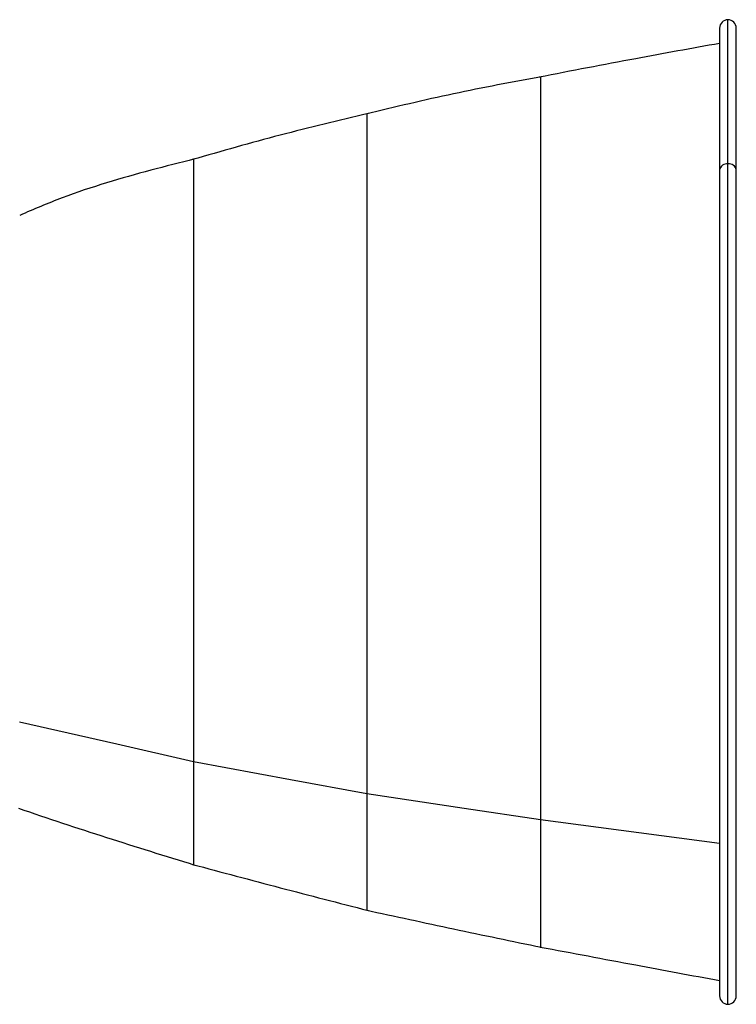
# Model space of a CAD drawing. Header units: millimetres. Extents: x -98 to 282, y -122 to 122.
# Tile 18 of 18: x 117 to 282, y -114 to 114. Entities that reach past the tile are written whole.
import ezdxf

# ---------------------------------------------------------------- set-up
doc = ezdxf.new("R2010")
doc.units = ezdxf.units.MM

msp = doc.modelspace()

# ---------------------------------------------------------------- linework, layer by layer
at = {"color": 7, "linetype": 'Continuous', "lineweight": 25}
for p, q in [((278.35, 111.77), (278.35, -111.77)), ((280.27, -113.7), (280.27, 113.7)), ((282.2, -111.77), (282.2, 111.77)), ((236.97, -71.05), (278.35, -76.51))]:
    msp.add_line(p, q, dxfattribs=at)
at = {"color": 7, "linetype": 'Continuous', "lineweight": 25, "flags": 128}
for points in [[(116.72, -48.44), (139.2, -53.57), (156.86, -57.6)], [(156.86, -57.6), (179.3, -61.76), (196.92, -65.03)], [(196.92, -65.03), (219.35, -68.4), (236.97, -71.05)]]:
    msp.add_lwpolyline(points, dxfattribs=at)
at = {"color": 7, "linetype": 'Continuous', "lineweight": 25}
for centre, radius, start, end in [((280.27, 111.77), 1.93, 360, 180), ((280.03, 78.7), 1.72, 81.9505, 168.5782), ((280.52, 78.7), 1.72, 11.4218, 98.0495), ((280.27, -111.77), 1.93, 180, 0)]:
    msp.add_arc(centre, radius, start, end, dxfattribs=at)
for points, knots in [([(278.35, 108.22), (271.89, 107.06), (257.99, 104.56), (244.12, 101.87), (236.69, 100.42)], [0, 0, 0, 0, 0.464364, 1, 1, 1, 1]), ([(237.24, 100.53), (230.46, 99.27), (216.85, 96.74), (203.39, 93.51), (196.64, 91.89)], [0, 0, 0, 0, 0.497932, 1, 1, 1, 1]), ([(236.97, 100.46), (236.97, 100.37), (236.97, 100.18), (236.97, 98.49), (236.97, 96), (236.97, 92.99), (236.97, 89.83), (236.97, 86.81), (236.97, 84.23), (236.97, 82.33), (236.97, 80.31), (236.97, 78.17), (236.97, 75.91), (236.97, 73.54), (236.97, 69.81), (236.97, 64.47), (236.97, 57.23), (236.97, 49.46), (236.97, 41.19), (236.97, 32.45), (236.97, 23.3), (236.97, 13.78), (236.97, 3.96), (236.97, -6.05), (236.97, -16.09), (236.97, -26.03), (236.97, -35.8), (236.97, -45.3), (236.97, -54.43), (236.97, -63.16), (236.97, -68.4), (236.97, -71.05)], [0, 0, 0, 0, 0.042733, 0.08783, 0.134087, 0.165621, 0.197756, 0.230547, 0.244811, 0.259202, 0.273729, 0.288406, 0.303245, 0.318237, 0.333362, 0.371437, 0.40977, 0.448447, 0.487546, 0.527132, 0.567308, 0.608133, 0.649773, 0.692111, 0.734726, 0.777599, 0.820865, 0.864614, 0.908968, 0.954048, 1, 1, 1, 1]), ([(197.21, 92.03), (190.42, 90.41), (176.8, 87.16), (163.35, 83.31), (156.6, 81.38)], [0, 0, 0, 0, 0.498367, 1, 1, 1, 1]), ([(196.92, 91.96), (196.92, 91.96), (196.92, 92.12), (196.92, 91.55), (196.92, 90.11), (196.92, 87.46), (196.92, 83.71), (196.92, 79.33), (196.92, 74.71), (196.92, 70.17), (196.92, 65.09), (196.92, 59.58), (196.92, 53.83), (196.92, 47.11), (196.92, 39.42), (196.92, 30.5), (196.92, 21.57), (196.92, 14.74), (196.92, 10.34), (196.92, 8.18), (196.92, 6.06), (196.92, 4), (196.92, 1.98), (196.92, -2.38), (196.92, -9.08), (196.92, -18.04), (196.92, -26.78), (196.92, -35.25), (196.92, -43.38), (196.92, -51.11), (196.92, -58.43), (196.92, -62.82), (196.92, -65.03)], [0, 0, 0, 0, 0.000576, 0.044557, 0.089491, 0.135532, 0.182769, 0.231363, 0.264585, 0.298549, 0.333311, 0.368431, 0.402053, 0.434241, 0.479995, 0.522827, 0.567482, 0.608689, 0.618928, 0.628943, 0.638731, 0.648286, 0.657601, 0.666671, 0.708692, 0.750393, 0.791915, 0.833335, 0.874756, 0.916273, 0.957985, 1, 1, 1, 1]), ([(157.18, 81.53), (153.78, 80.68), (146.96, 78.96), (136.73, 76.06), (126.57, 72.73), (120.01, 69.9), (116.76, 68.5)], [0, 0, 0, 0, 0.246958, 0.496227, 0.749749, 1, 1, 1, 1]), ([(156.89, 81.45), (156.89, 81.37), (156.89, 81.22), (156.89, 79.84), (156.88, 77.56), (156.88, 74.23), (156.88, 69.83), (156.88, 64.32), (156.88, 57.78), (156.88, 50.49), (156.87, 42.84), (156.87, 35.16), (156.87, 28.56), (156.87, 23.18), (156.87, 19.03), (156.87, 14.97), (156.87, 11.04), (156.87, 7.23), (156.87, 3.57), (156.87, -1.52), (156.87, -8.04), (156.87, -15.98), (156.87, -23.72), (156.86, -31.22), (156.86, -38.42), (156.86, -45.27), (156.86, -51.74), (156.86, -55.64), (156.86, -57.6)], [0, 0, 0, 0, 0.042839, 0.087931, 0.134181, 0.181678, 0.230586, 0.281042, 0.333305, 0.384719, 0.433028, 0.478494, 0.521229, 0.544483, 0.5669, 0.588481, 0.609235, 0.629192, 0.648351, 0.666669, 0.70869, 0.750391, 0.791914, 0.833334, 0.874755, 0.916273, 0.957985, 1, 1, 1, 1]), ([(156.86, -57.6), (156.86, -58.07), (156.86, -59.02), (156.86, -60.39), (156.86, -61.72), (156.86, -62.72), (156.86, -63.59), (156.86, -64.54), (156.86, -66), (156.86, -67.6), (156.86, -69.27), (156.86, -70.79), (156.86, -72.24), (156.86, -73.44), (156.86, -74.42), (156.86, -76.15), (156.87, -78.34), (156.87, -79.86), (156.87, -80.59), (156.87, -80.9), (156.87, -81.15), (156.87, -81.32), (156.87, -81.43), (156.87, -81.45), (156.87, -81.45)], [0, 0, 0, 0, 0.031685, 0.063296, 0.094838, 0.125914, 0.135914, 0.159913, 0.19791, 0.249838, 0.29015, 0.34258, 0.389765, 0.431736, 0.468511, 0.500103, 0.63745, 0.776582, 0.813366, 0.850323, 0.887478, 0.924831, 0.962352, 1, 1, 1, 1]), ([(196.92, -65.03), (196.92, -67.37), (196.92, -69.96), (196.92, -72.54), (196.92, -73.23), (196.92, -73.91), (196.92, -74.58), (196.92, -75.24), (196.92, -75.89), (196.92, -76.42), (196.92, -77.05), (196.92, -77.98), (196.92, -79.02), (196.92, -79.97), (196.92, -80.71), (196.92, -81.5), (196.92, -82.33), (196.92, -83.2), (196.92, -84.09), (196.92, -85.98), (196.92, -88.45), (196.92, -90.17), (196.92, -90.99), (196.92, -91.34), (196.92, -91.62), (196.92, -91.82), (196.92, -91.94), (196.92, -91.96), (196.92, -91.97)], [0, 0, 0, 0, 0.141155, 0.15693, 0.172692, 0.188441, 0.204179, 0.219905, 0.235622, 0.251328, 0.259196, 0.283475, 0.322698, 0.341562, 0.362587, 0.38577, 0.411112, 0.438611, 0.468268, 0.500087, 0.637206, 0.776295, 0.813098, 0.850087, 0.887286, 0.924697, 0.962289, 1, 1, 1, 1]), ([(116.46, -68.41), (119.85, -69.57), (126.6, -71.87), (140.16, -76.26), (150.34, -79.42), (157.12, -81.53)], [0, 0, 0, 0, 0.251384, 0.501544, 1, 1, 1, 1]), ([(236.97, -71.05), (236.97, -73.59), (236.97, -78.62), (236.97, -84.93), (236.97, -90.2), (236.97, -94.37), (236.97, -97.48), (236.97, -99.49), (236.97, -100.45), (236.97, -100.38), (236.97, -100.35)], [0, 0, 0, 0, 0.141279, 0.279448, 0.414979, 0.54826, 0.679676, 0.809488, 0.938149, 1, 1, 1, 1]), ([(156.62, -81.39), (163.37, -83.19), (176.88, -86.79), (190.41, -90.28), (197.17, -92.03)], [0, 0, 0, 0, 0.500281, 1, 1, 1, 1]), ([(196.67, -91.91), (203.43, -93.38), (216.93, -96.31), (230.45, -99.12), (237.21, -100.53)], [0, 0, 0, 0, 0.500357, 1, 1, 1, 1]), ([(236.95, -100.47), (244.29, -101.85), (258.09, -104.45), (271.89, -107.01), (278.35, -108.21)], [0, 0, 0, 0, 0.532331, 1, 1, 1, 1])]:
    msp.add_open_spline(points, degree=3, knots=knots, dxfattribs=at)

doc.saveas('drawing.dxf')
